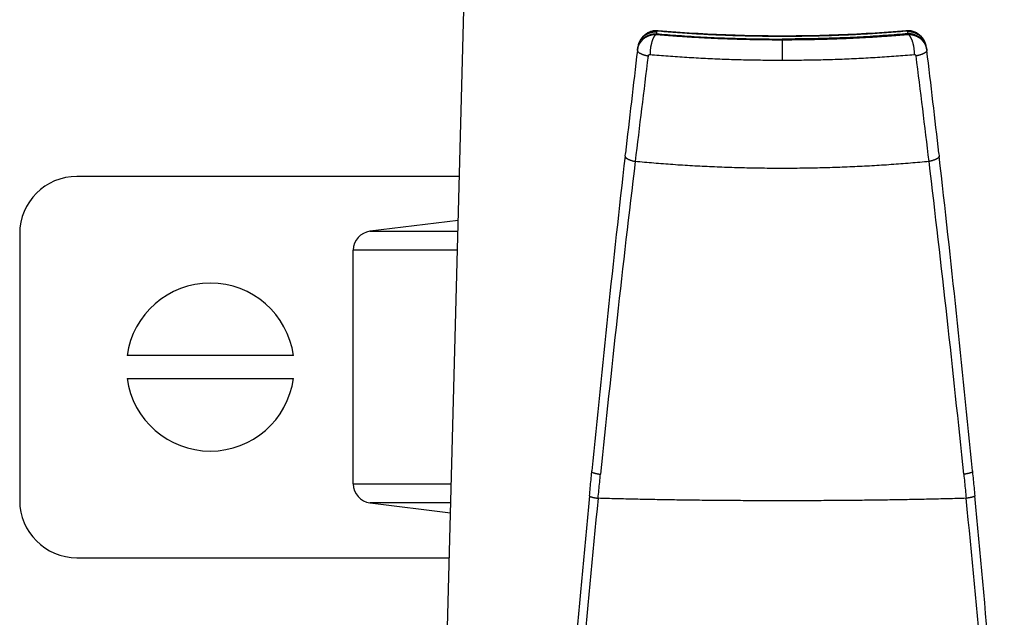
# Model space of a CAD drawing. Header units: millimetres. Extents: x 117 to 1320, y -43 to 1845.
# Tile 62 of 106: x 227 to 279, y 1274 to 1305. Entities that reach past the tile are written whole.
import ezdxf

# ---------------------------------------------------------------- set-up
doc = ezdxf.new("R2010")
doc.units = ezdxf.units.MM
doc.header["$LTSCALE"] = 65.395
doc.layers.get('0').update_dxf_attribs({"linetype": 'CONTINUOUS'})

msp = doc.modelspace()

# ---------------------------------------------------------------- linework, layer by layer
at = {"color": 7, "linetype": 'Continuous'}
for p, q in [((249.593, 1260.662), (250.928, 1311.633)), ((259.904, 1303.875), (259.891, 1303.772)), ((259.943, 1304.057), (259.931, 1304.014)), ((275.03, 1304.014), (275.018, 1304.057)), ((275.057, 1303.875), (275.069, 1303.772)), ((275.057, 1303.875), (275.069, 1303.772)), ((259.891, 1303.772), (259.889, 1303.749)), ((275.069, 1303.772), (275.072, 1303.749)), ((275.069, 1303.772), (275.072, 1303.749)), ((259.241, 1298.204), (259.257, 1298.346)), ((275.704, 1298.346), (275.72, 1298.204)), ((250.548, 1297.133), (230.48, 1297.133)), ((250.488, 1294.827), (245.859, 1294.259)), ((227.48, 1294.133), (227.48, 1280.133)), ((244.98, 1281), (244.98, 1293.266)), ((241.844, 1287.733), (233.116, 1287.733)), ((233.116, 1286.533), (241.844, 1286.533)), ((257.495, 1281.64), (257.501, 1281.696)), ((277.46, 1281.696), (277.466, 1281.64)), ((245.859, 1280.008), (250.086, 1279.488)), ((230.48, 1277.133), (250.025, 1277.133))]:
    msp.add_line(p, q, dxfattribs=at)
at = {"color": 9, "linetype": 'Continuous'}
for p, q in [((260.872, 1304.624), (260.868, 1304.588)), ((260.896, 1304.726), (260.884, 1304.623)), ((260.905, 1304.758), (260.896, 1304.726)), ((267.48, 1304.342), (267.48, 1303.236)), ((274.056, 1304.758), (274.065, 1304.726)), ((274.065, 1304.726), (274.077, 1304.623)), ((274.089, 1304.624), (274.093, 1304.588)), ((259.943, 1304.058), (259.943, 1304.057)), ((275.018, 1304.057), (275.018, 1304.058)), ((245.859, 1294.259), (250.473, 1294.259)), ((250.447, 1293.266), (244.98, 1293.266)), ((244.98, 1281), (250.126, 1281)), ((250.1, 1280.008), (245.859, 1280.008))]:
    msp.add_line(p, q, dxfattribs=at)
at = {"color": 7, "linetype": 'Continuous'}
for points in [[(260.976, 1304.778), (260.947, 1304.78), (260.918, 1304.781), (260.889, 1304.781), (260.861, 1304.781), (260.832, 1304.779), (260.804, 1304.777), (260.775, 1304.774), (260.747, 1304.77), (260.718, 1304.765), (260.69, 1304.76), (260.662, 1304.754), (260.635, 1304.746), (260.607, 1304.739), (260.58, 1304.73), (260.553, 1304.72), (260.526, 1304.71), (260.5, 1304.699), (260.474, 1304.687), (260.448, 1304.675), (260.423, 1304.661), (260.398, 1304.647), (260.374, 1304.633), (260.35, 1304.617), (260.326, 1304.601), (260.303, 1304.585), (260.281, 1304.567), (260.259, 1304.549), (260.237, 1304.531), (260.216, 1304.512), (260.196, 1304.492), (260.176, 1304.471), (260.157, 1304.45), (260.138, 1304.429), (260.12, 1304.406), (260.103, 1304.384), (260.086, 1304.361), (260.07, 1304.337), (260.055, 1304.313), (260.04, 1304.289), (260.026, 1304.264), (260.013, 1304.239), (260.001, 1304.213), (259.989, 1304.187), (259.978, 1304.161), (259.968, 1304.134), (259.958, 1304.107), (259.95, 1304.08), (259.943, 1304.057)], [(273.763, 1304.759), (273.532, 1304.74), (273.3, 1304.721), (273.067, 1304.703), (272.832, 1304.686), (272.597, 1304.67), (272.361, 1304.654), (272.123, 1304.639), (271.884, 1304.625), (271.645, 1304.612), (271.404, 1304.599), (271.163, 1304.587), (270.921, 1304.576), (270.678, 1304.565), (270.435, 1304.556), (270.191, 1304.547), (269.946, 1304.539), (269.701, 1304.531), (269.456, 1304.525), (269.21, 1304.519), (268.964, 1304.514), (268.718, 1304.51), (268.471, 1304.506), (268.224, 1304.503), (267.976, 1304.501), (267.729, 1304.5), (267.481, 1304.5), (267.234, 1304.5), (266.986, 1304.501), (266.739, 1304.503), (266.492, 1304.506), (266.245, 1304.51), (265.998, 1304.514), (265.752, 1304.519), (265.507, 1304.525), (265.261, 1304.531), (265.016, 1304.539), (264.772, 1304.547), (264.528, 1304.556), (264.284, 1304.565), (264.041, 1304.576), (263.799, 1304.587), (263.558, 1304.599), (263.317, 1304.611), (263.078, 1304.625), (262.839, 1304.639), (262.602, 1304.654), (262.365, 1304.67), (262.13, 1304.686), (261.896, 1304.703), (261.663, 1304.721), (261.43, 1304.739), (261.2, 1304.759), (260.976, 1304.778)], [(275.018, 1304.057), (275.011, 1304.079), (275.003, 1304.106), (274.993, 1304.133), (274.983, 1304.16), (274.972, 1304.186), (274.961, 1304.212), (274.948, 1304.238), (274.935, 1304.263), (274.921, 1304.288), (274.907, 1304.312), (274.891, 1304.336), (274.875, 1304.36), (274.859, 1304.383), (274.842, 1304.405), (274.824, 1304.427), (274.805, 1304.449), (274.786, 1304.47), (274.766, 1304.491), (274.746, 1304.51), (274.725, 1304.53), (274.703, 1304.548), (274.681, 1304.566), (274.659, 1304.584), (274.636, 1304.6), (274.612, 1304.617), (274.588, 1304.632), (274.564, 1304.647), (274.539, 1304.661), (274.514, 1304.674), (274.488, 1304.687), (274.462, 1304.698), (274.436, 1304.709), (274.409, 1304.72), (274.382, 1304.729), (274.355, 1304.738), (274.328, 1304.746), (274.3, 1304.753), (274.272, 1304.76), (274.244, 1304.765), (274.216, 1304.77), (274.187, 1304.774), (274.159, 1304.777), (274.13, 1304.779), (274.102, 1304.781), (274.073, 1304.781), (274.044, 1304.781), (274.016, 1304.78), (273.987, 1304.778), (273.763, 1304.759)]]:
    msp.add_lwpolyline(points, dxfattribs=at)
at = {"color": 9, "linetype": 'Continuous'}
for centre, radius, start, end in [((273.987, 1304.664), 0.114, 94.774, 95.0714), ((260.849, 1303.806), 0.94, 162.878, 164.4542), ((260.85, 1303.806), 0.942, 162.5054, 162.8784), ((274.108, 1303.805), 0.944, 17.1003, 17.5332), ((274.109, 1303.805), 0.943, 15.5491, 17.1005), ((1174.461, 1188.857), 921.168, 172.853564, 173.200466), ((-637.878, 1189.055), 919.533, 6.799226, 7.146744), ((1159.047, 1189.842), 905.746, 173.146935, 174.191546), ((-624.079, 1189.843), 905.738, 5.808449, 6.853069), ((1184.474, 1188.163), 931.214, 174.324902, 175.43544), ((-650.888, 1188.034), 932.594, 4.566674, 5.6746)]:
    msp.add_arc(centre, radius, start, end, dxfattribs=at)
at = {"color": 7, "linetype": 'Continuous'}
for centre, radius, start, end in [((260.844, 1303.762), 0.947, 164.5529, 173.1648), ((274.116, 1303.762), 0.947, 6.8352, 15.4471), ((1234.261, 1187.084), 981.332, 173.172261, 173.48986), ((-699.301, 1187.084), 981.333, 6.51014, 6.827739), ((1234.432, 1187.066), 981.504, 173.498306, 174.467372), ((-699.471, 1187.066), 981.504, 5.532628, 6.501694), ((230.48, 1294.133), 3, 90, 180), ((245.98, 1293.266), 1, 97, 180), ((237.48, 1287.133), 4.405, 7.8285, 172.1715), ((237.48, 1287.133), 4.405, 187.8285, 352.1715), ((245.98, 1281), 1, 180, 263), ((230.48, 1280.133), 3, 180, 270), ((1233.765, 1187.128), 980.834, 174.544963, 175.599214), ((-699.11, 1187.1), 981.141, 4.402358, 5.454918)]:
    msp.add_arc(centre, radius, start, end, dxfattribs=at)
at = {"color": 9, "linetype": 'Continuous'}
for points, knots in [([(259.889, 1303.749), (259.891, 1303.768), (259.896, 1303.804), (259.908, 1303.859), (259.923, 1303.913), (259.941, 1303.965), (259.962, 1304.017), (259.986, 1304.067), (260.013, 1304.116), (260.043, 1304.163), (260.076, 1304.208), (260.111, 1304.252), (260.149, 1304.293), (260.19, 1304.332), (260.232, 1304.369), (260.277, 1304.403), (260.324, 1304.434), (260.373, 1304.463), (260.424, 1304.489), (260.476, 1304.513), (260.529, 1304.533), (260.584, 1304.55), (260.639, 1304.564), (260.696, 1304.575), (260.753, 1304.583), (260.81, 1304.588), (260.849, 1304.588), (260.868, 1304.588)], [0, 0, 0, 0, 0.055645, 0.111338, 0.167044, 0.222752, 0.278455, 0.334149, 0.389871, 0.445643, 0.501486, 0.557435, 0.613515, 0.669719, 0.726031, 0.782439, 0.838993, 0.895732, 0.952637, 1.009665, 1.066789, 1.124002, 1.181305, 1.238704, 1.296202, 1.353797, 1.41148, 1.41148, 1.41148, 1.41148]), ([(260.905, 1304.758), (260.885, 1304.758), (260.847, 1304.758), (260.789, 1304.754), (260.732, 1304.747), (260.675, 1304.737), (260.619, 1304.724), (260.564, 1304.707), (260.51, 1304.687), (260.457, 1304.664), (260.406, 1304.638), (260.357, 1304.61), (260.31, 1304.578), (260.264, 1304.544), (260.221, 1304.507), (260.18, 1304.468), (260.142, 1304.427), (260.106, 1304.383), (260.072, 1304.337), (260.042, 1304.29), (260.015, 1304.241), (259.99, 1304.19), (259.969, 1304.139), (259.957, 1304.105), (259.952, 1304.089)], [0, 0, 0, 0, 0.057945, 0.115801, 0.173556, 0.231213, 0.288778, 0.34626, 0.403661, 0.460973, 0.518176, 0.575237, 0.632139, 0.688922, 0.74563, 0.802259, 0.858801, 0.915258, 0.97165, 1.028006, 1.084341, 1.140667, 1.197014, 1.24856, 1.24856, 1.24856, 1.24856]), ([(260.868, 1304.588), (260.861, 1304.584), (260.848, 1304.574), (260.829, 1304.556), (260.81, 1304.536), (260.791, 1304.513), (260.772, 1304.487), (260.754, 1304.458), (260.737, 1304.427), (260.72, 1304.393), (260.703, 1304.357), (260.687, 1304.319), (260.672, 1304.279), (260.657, 1304.236), (260.643, 1304.192), (260.63, 1304.147), (260.618, 1304.099), (260.607, 1304.051), (260.597, 1304.001), (260.587, 1303.951), (260.579, 1303.899), (260.572, 1303.847), (260.565, 1303.794), (260.56, 1303.742), (260.556, 1303.689), (260.554, 1303.636), (260.552, 1303.584), (260.551, 1303.549), (260.551, 1303.531)], [0, 0, 0, 0, 0.024105, 0.050024, 0.077868, 0.107702, 0.139555, 0.173423, 0.20928, 0.247076, 0.286745, 0.328204, 0.371358, 0.4161, 0.462314, 0.509874, 0.558647, 0.608493, 0.659267, 0.710818, 0.762993, 0.815635, 0.868584, 0.921679, 0.974759, 1.027662, 1.080228, 1.132298, 1.132298, 1.132298, 1.132298]), ([(260.868, 1304.588), (260.964, 1304.58), (261.158, 1304.563), (261.45, 1304.54), (261.744, 1304.517), (262.039, 1304.495), (262.343, 1304.475), (262.666, 1304.454), (263.026, 1304.432), (263.431, 1304.41), (263.88, 1304.388), (264.363, 1304.368), (264.868, 1304.35), (265.386, 1304.334), (265.91, 1304.323), (266.437, 1304.314), (266.961, 1304.309), (267.308, 1304.308), (267.48, 1304.308)], [0, 0, 0, 0, 0.290349, 0.584327, 0.879518, 1.173876, 1.472583, 1.79116, 2.14632, 2.553146, 3.007821, 3.495863, 4.003507, 4.523266, 5.049994, 5.578558, 6.103821, 6.620656, 6.620656, 6.620656, 6.620656]), ([(260.905, 1304.758), (260.911, 1304.762), (260.924, 1304.768), (260.944, 1304.775), (260.964, 1304.778), (260.978, 1304.778), (260.984, 1304.777), (260.984, 1304.777)], [0, 0, 0, 0, 0.02222918, 0.04316448, 0.06317589, 0.08270019, 0.08311366, 0.08311366, 0.08311366, 0.08311366]), ([(274.056, 1304.758), (273.895, 1304.744), (273.572, 1304.716), (273.084, 1304.678), (272.59, 1304.643), (272.092, 1304.612), (271.589, 1304.584), (271.083, 1304.558), (270.574, 1304.537), (270.062, 1304.518), (269.548, 1304.503), (269.033, 1304.491), (268.516, 1304.483), (267.998, 1304.478), (267.48, 1304.476), (266.962, 1304.478), (266.444, 1304.483), (265.928, 1304.491), (265.412, 1304.503), (264.899, 1304.518), (264.387, 1304.537), (263.878, 1304.558), (263.372, 1304.584), (262.869, 1304.612), (262.371, 1304.644), (261.877, 1304.678), (261.389, 1304.716), (261.065, 1304.744), (260.905, 1304.758)], [0, 0, 0, 0, 0.483969, 0.973813, 1.468912, 1.96863, 2.472319, 2.979321, 3.48902, 4.001033, 4.515041, 5.030727, 5.547709, 6.065556, 6.583833, 7.102105, 7.61994, 8.136908, 8.652581, 9.166585, 9.678601, 10.188309, 10.69531, 11.198983, 11.698671, 12.193727, 12.683516, 13.167422, 13.167422, 13.167422, 13.167422]), ([(267.48, 1304.308), (267.653, 1304.308), (268, 1304.309), (268.524, 1304.314), (269.05, 1304.323), (269.575, 1304.334), (270.093, 1304.35), (270.598, 1304.368), (271.081, 1304.388), (271.53, 1304.41), (271.935, 1304.432), (272.294, 1304.454), (272.618, 1304.475), (272.921, 1304.495), (273.216, 1304.517), (273.51, 1304.54), (273.802, 1304.563), (273.997, 1304.58), (274.093, 1304.588)], [0, 0, 0, 0, 0.516817, 1.042052, 1.57058, 2.097271, 2.616996, 3.124612, 3.612636, 4.0673, 4.474117, 4.829261, 5.147825, 5.446537, 5.740933, 6.036197, 6.330253, 6.620655, 6.620655, 6.620655, 6.620655]), ([(274.056, 1304.758), (274.05, 1304.762), (274.037, 1304.768), (274.017, 1304.775), (273.997, 1304.778), (273.983, 1304.778), (273.977, 1304.778)], [0, 0, 0, 0, 0.0222294, 0.04316485, 0.06317637, 0.08252288, 0.08252288, 0.08252288, 0.08252288]), ([(275.008, 1304.089), (275.003, 1304.106), (274.991, 1304.14), (274.971, 1304.19), (274.946, 1304.241), (274.919, 1304.29), (274.888, 1304.338), (274.855, 1304.383), (274.819, 1304.427), (274.78, 1304.468), (274.74, 1304.508), (274.696, 1304.544), (274.651, 1304.578), (274.604, 1304.61), (274.554, 1304.638), (274.503, 1304.664), (274.451, 1304.687), (274.397, 1304.707), (274.342, 1304.724), (274.286, 1304.737), (274.229, 1304.747), (274.172, 1304.754), (274.114, 1304.758), (274.075, 1304.758), (274.056, 1304.758)], [0, 0, 0, 0, 0.051081, 0.10748, 0.163847, 0.220217, 0.276609, 0.333044, 0.389521, 0.446043, 0.502624, 0.559275, 0.616006, 0.672872, 0.729911, 0.787099, 0.844397, 0.901777, 0.959234, 1.016774, 1.074404, 1.132132, 1.189961, 1.247879, 1.247879, 1.247879, 1.247879]), ([(274.093, 1304.588), (274.112, 1304.588), (274.151, 1304.588), (274.208, 1304.583), (274.265, 1304.575), (274.321, 1304.564), (274.377, 1304.55), (274.432, 1304.533), (274.485, 1304.513), (274.537, 1304.49), (274.588, 1304.463), (274.636, 1304.435), (274.683, 1304.403), (274.728, 1304.369), (274.771, 1304.332), (274.811, 1304.293), (274.849, 1304.252), (274.885, 1304.209), (274.918, 1304.163), (274.948, 1304.116), (274.975, 1304.067), (274.999, 1304.017), (275.02, 1303.965), (275.038, 1303.913), (275.053, 1303.859), (275.065, 1303.804), (275.07, 1303.768), (275.072, 1303.749)], [0, 0, 0, 0, 0.057659, 0.115232, 0.172707, 0.230082, 0.287361, 0.344548, 0.401648, 0.458659, 0.515549, 0.572265, 0.628776, 0.685123, 0.741366, 0.797513, 0.853569, 0.909546, 0.965443, 1.021263, 1.07703, 1.132771, 1.188527, 1.244294, 1.300055, 1.355794, 1.41148, 1.41148, 1.41148, 1.41148]), ([(274.093, 1304.588), (274.1, 1304.584), (274.113, 1304.574), (274.132, 1304.556), (274.151, 1304.536), (274.17, 1304.513), (274.188, 1304.487), (274.206, 1304.458), (274.224, 1304.427), (274.241, 1304.393), (274.258, 1304.357), (274.274, 1304.319), (274.289, 1304.279), (274.304, 1304.236), (274.318, 1304.192), (274.331, 1304.147), (274.343, 1304.099), (274.354, 1304.051), (274.364, 1304.001), (274.374, 1303.951), (274.382, 1303.899), (274.389, 1303.847), (274.395, 1303.794), (274.4, 1303.742), (274.404, 1303.689), (274.407, 1303.636), (274.409, 1303.584), (274.409, 1303.549), (274.409, 1303.531)], [0, 0, 0, 0, 0.024104, 0.050022, 0.077865, 0.107698, 0.13955, 0.173417, 0.209273, 0.247068, 0.286735, 0.328193, 0.371346, 0.416088, 0.462301, 0.50986, 0.558632, 0.608477, 0.659251, 0.710802, 0.762976, 0.815618, 0.868566, 0.921661, 0.974741, 1.027644, 1.08021, 1.132279, 1.132279, 1.132279, 1.132279]), ([(259.889, 1303.749), (259.888, 1303.744), (259.888, 1303.734), (259.891, 1303.719), (259.898, 1303.703), (259.908, 1303.688), (259.922, 1303.672), (259.938, 1303.656), (259.958, 1303.64), (259.98, 1303.624), (260.006, 1303.608), (260.034, 1303.593), (260.066, 1303.577), (260.1, 1303.562), (260.136, 1303.547), (260.175, 1303.532), (260.216, 1303.518), (260.259, 1303.504), (260.304, 1303.491), (260.351, 1303.479), (260.4, 1303.466), (260.433, 1303.459), (260.45, 1303.455)], [0, 0, 0, 0, 0.0147151, 0.0301222, 0.046819, 0.0652615, 0.0857676, 0.1085427, 0.1337079, 0.1613217, 0.1913966, 0.2239094, 0.2588094, 0.2960234, 0.3354596, 0.3770102, 0.420554, 0.465958, 0.5130785, 0.5617631, 0.6118511, 0.6631749, 0.6631749, 0.6631749, 0.6631749]), ([(260.45, 1303.455), (260.45, 1303.458), (260.451, 1303.464), (260.453, 1303.473), (260.457, 1303.482), (260.461, 1303.49), (260.467, 1303.498), (260.473, 1303.505), (260.481, 1303.511), (260.489, 1303.517), (260.498, 1303.522), (260.508, 1303.526), (260.518, 1303.529), (260.529, 1303.531), (260.54, 1303.532), (260.548, 1303.532), (260.551, 1303.531)], [0, 0, 0, 0, 0.0089869, 0.0180949, 0.0273309, 0.0366998, 0.0462042, 0.0558455, 0.0656385, 0.0756415, 0.0859157, 0.0964832, 0.1073096, 0.1183495, 0.1295496, 0.1408501, 0.1408501, 0.1408501, 0.1408501]), ([(260.551, 1303.531), (260.709, 1303.517), (261.026, 1303.49), (261.505, 1303.453), (261.989, 1303.419), (262.476, 1303.387), (262.967, 1303.358), (263.461, 1303.333), (263.958, 1303.31), (264.456, 1303.29), (264.956, 1303.273), (265.458, 1303.26), (265.962, 1303.249), (266.467, 1303.242), (266.973, 1303.237), (267.311, 1303.236), (267.48, 1303.236)], [0, 0, 0, 0, 0.475011, 0.955349, 1.440321, 1.929238, 2.421401, 2.916188, 3.413205, 3.912103, 4.412641, 4.914742, 5.418347, 5.923393, 6.429806, 6.93751, 6.93751, 6.93751, 6.93751]), ([(267.48, 1303.236), (267.65, 1303.236), (267.988, 1303.237), (268.494, 1303.242), (268.999, 1303.249), (269.502, 1303.26), (270.004, 1303.273), (270.505, 1303.29), (271.003, 1303.31), (271.499, 1303.333), (271.993, 1303.358), (272.485, 1303.387), (272.972, 1303.419), (273.456, 1303.453), (273.934, 1303.49), (274.252, 1303.517), (274.409, 1303.531)], [0, 0, 0, 0, 0.507704, 1.014116, 1.51916, 2.022764, 2.524864, 3.025402, 3.5243, 4.021318, 4.516106, 5.00827, 5.497188, 5.98216, 6.462499, 6.93751, 6.93751, 6.93751, 6.93751]), ([(274.409, 1303.531), (274.413, 1303.532), (274.421, 1303.532), (274.432, 1303.531), (274.443, 1303.529), (274.453, 1303.526), (274.463, 1303.522), (274.472, 1303.517), (274.48, 1303.511), (274.487, 1303.505), (274.494, 1303.498), (274.499, 1303.49), (274.504, 1303.482), (274.507, 1303.473), (274.51, 1303.464), (274.511, 1303.458), (274.511, 1303.455)], [0, 0, 0, 0, 0.0113024, 0.0225061, 0.0335503, 0.0443808, 0.0549517, 0.0652281, 0.0752319, 0.0850237, 0.0946622, 0.1041626, 0.113527, 0.1227589, 0.1318638, 0.1408501, 0.1408501, 0.1408501, 0.1408501]), ([(275.072, 1303.749), (275.073, 1303.744), (275.073, 1303.734), (275.069, 1303.719), (275.063, 1303.703), (275.053, 1303.688), (275.039, 1303.672), (275.023, 1303.656), (275.003, 1303.64), (274.981, 1303.624), (274.955, 1303.608), (274.926, 1303.593), (274.895, 1303.577), (274.861, 1303.562), (274.825, 1303.547), (274.786, 1303.532), (274.745, 1303.518), (274.702, 1303.504), (274.656, 1303.491), (274.609, 1303.479), (274.561, 1303.466), (274.528, 1303.459), (274.511, 1303.455)], [0, 0, 0, 0, 0.0147167, 0.030126, 0.0468254, 0.0652709, 0.0857803, 0.1085589, 0.1337275, 0.1613447, 0.1914229, 0.2239388, 0.2588417, 0.2960584, 0.3354971, 0.37705, 0.4205958, 0.4660016, 0.5131238, 0.5618097, 0.611899, 0.6632239, 0.6632239, 0.6632239, 0.6632239]), ([(259.241, 1298.204), (259.24, 1298.2), (259.24, 1298.19), (259.243, 1298.175), (259.25, 1298.16), (259.259, 1298.145), (259.272, 1298.129), (259.287, 1298.114), (259.306, 1298.099), (259.327, 1298.083), (259.351, 1298.068), (259.378, 1298.053), (259.408, 1298.038), (259.44, 1298.023), (259.474, 1298.009), (259.511, 1297.994), (259.55, 1297.981), (259.591, 1297.967), (259.634, 1297.954), (259.679, 1297.942), (259.725, 1297.93), (259.756, 1297.923), (259.772, 1297.919)], [0, 0, 0, 0, 0.0143472, 0.0293223, 0.0454726, 0.0632226, 0.0828743, 0.1046278, 0.1286053, 0.1548708, 0.183445, 0.2143149, 0.2474418, 0.2827654, 0.3202082, 0.3596776, 0.4010684, 0.4442641, 0.4891385, 0.5355568, 0.5833767, 0.632449, 0.632449, 0.632449, 0.632449]), ([(275.72, 1298.204), (275.721, 1298.2), (275.721, 1298.19), (275.717, 1298.175), (275.711, 1298.16), (275.702, 1298.145), (275.689, 1298.129), (275.673, 1298.114), (275.655, 1298.099), (275.634, 1298.083), (275.609, 1298.068), (275.583, 1298.053), (275.553, 1298.038), (275.521, 1298.023), (275.486, 1298.009), (275.45, 1297.994), (275.411, 1297.981), (275.37, 1297.967), (275.327, 1297.954), (275.282, 1297.942), (275.236, 1297.93), (275.204, 1297.923), (275.188, 1297.919)], [0, 0, 0, 0, 0.014347, 0.0293219, 0.0454721, 0.063222, 0.0828736, 0.1046271, 0.1286045, 0.15487, 0.1834441, 0.2143141, 0.2474409, 0.2827646, 0.3202074, 0.3596768, 0.4010676, 0.4442633, 0.4891377, 0.535556, 0.5833759, 0.6324483, 0.6324483, 0.6324483, 0.6324483]), ([(275.188, 1297.919), (275.026, 1297.903), (274.7, 1297.872), (274.208, 1297.829), (273.71, 1297.789), (273.207, 1297.751), (272.7, 1297.717), (272.189, 1297.687), (271.674, 1297.659), (271.157, 1297.635), (270.637, 1297.613), (270.115, 1297.595), (269.591, 1297.581), (269.065, 1297.569), (268.538, 1297.561), (268.009, 1297.556), (267.48, 1297.554), (266.951, 1297.556), (266.423, 1297.561), (265.896, 1297.569), (265.37, 1297.581), (264.846, 1297.595), (264.324, 1297.613), (263.804, 1297.635), (263.287, 1297.659), (262.772, 1297.687), (262.261, 1297.717), (261.753, 1297.751), (261.251, 1297.789), (260.753, 1297.829), (260.261, 1297.872), (259.934, 1297.903), (259.772, 1297.919)], [0, 0, 0, 0, 0.488493, 0.982775, 1.482347, 1.986694, 2.495295, 3.007623, 3.523156, 4.041417, 4.561939, 5.084328, 5.608479, 6.134355, 6.661831, 7.190431, 7.719595, 8.248759, 8.77736, 9.304836, 9.830712, 10.354863, 10.877252, 11.397773, 11.916035, 12.431568, 12.943896, 13.452497, 13.956844, 14.456416, 14.950698, 15.439191, 15.439191, 15.439191, 15.439191]), ([(257.495, 1281.64), (257.495, 1281.638), (257.496, 1281.633), (257.501, 1281.627), (257.508, 1281.62), (257.519, 1281.613), (257.532, 1281.606), (257.549, 1281.599), (257.568, 1281.592), (257.591, 1281.584), (257.616, 1281.576), (257.644, 1281.569), (257.674, 1281.561), (257.708, 1281.553), (257.743, 1281.545), (257.781, 1281.537), (257.821, 1281.529), (257.863, 1281.522), (257.907, 1281.514), (257.936, 1281.509), (257.952, 1281.507)], [0, 0, 0, 0, 0.0062204, 0.013871, 0.0237669, 0.03627, 0.0515314, 0.0696034, 0.0904855, 0.1141448, 0.140526, 0.169556, 0.2011476, 0.2352009, 0.2716051, 0.3102395, 0.3509742, 0.393671, 0.4381839, 0.4843601, 0.4843601, 0.4843601, 0.4843601]), ([(277.466, 1281.64), (277.466, 1281.638), (277.465, 1281.633), (277.46, 1281.627), (277.453, 1281.62), (277.442, 1281.613), (277.429, 1281.606), (277.412, 1281.599), (277.392, 1281.592), (277.37, 1281.584), (277.345, 1281.576), (277.317, 1281.569), (277.286, 1281.561), (277.253, 1281.553), (277.218, 1281.545), (277.18, 1281.537), (277.14, 1281.529), (277.098, 1281.522), (277.054, 1281.514), (277.024, 1281.509), (277.009, 1281.507)], [0, 0, 0, 0, 0.0062204, 0.013871, 0.0237669, 0.03627, 0.0515314, 0.0696034, 0.0904855, 0.1141449, 0.140526, 0.1695561, 0.2011476, 0.2352009, 0.2716051, 0.3102396, 0.3509743, 0.393671, 0.4381839, 0.4843601, 0.4843601, 0.4843601, 0.4843601]), ([(257.824, 1280.248), (257.838, 1280.388), (257.867, 1280.667), (257.909, 1281.087), (257.937, 1281.367), (257.952, 1281.507)], [0, 0, 0, 0, 0.421489, 0.843264, 1.265315, 1.265315, 1.265315, 1.265315]), ([(277.009, 1281.507), (277.023, 1281.367), (277.052, 1281.087), (277.094, 1280.667), (277.122, 1280.388), (277.136, 1280.248)], [0, 0, 0, 0, 0.422051, 0.843826, 1.265315, 1.265315, 1.265315, 1.265315]), ([(257.373, 1280.37), (257.373, 1280.368), (257.374, 1280.364), (257.379, 1280.358), (257.386, 1280.352), (257.397, 1280.346), (257.41, 1280.34), (257.426, 1280.333), (257.446, 1280.326), (257.468, 1280.32), (257.493, 1280.313), (257.52, 1280.305), (257.55, 1280.298), (257.583, 1280.291), (257.618, 1280.284), (257.656, 1280.276), (257.695, 1280.269), (257.737, 1280.262), (257.78, 1280.255), (257.809, 1280.25), (257.824, 1280.248)], [0, 0, 0, 0, 0.0055493, 0.0126278, 0.0220331, 0.0340883, 0.0489179, 0.0665585, 0.0870007, 0.1102067, 0.1361182, 0.1646615, 0.1957493, 0.229283, 0.2651534, 0.3032419, 0.3434212, 0.385556, 0.4295036, 0.4751146, 0.4751146, 0.4751146, 0.4751146]), ([(277.136, 1280.248), (276.977, 1280.243), (276.655, 1280.234), (276.169, 1280.221), (275.677, 1280.209), (275.178, 1280.198), (274.675, 1280.188), (274.165, 1280.178), (273.65, 1280.169), (273.13, 1280.16), (272.605, 1280.153), (272.075, 1280.146), (271.542, 1280.14), (271.007, 1280.135), (270.469, 1280.13), (269.93, 1280.126), (269.388, 1280.123), (268.845, 1280.121), (268.3, 1280.119), (267.754, 1280.119), (267.207, 1280.119), (266.661, 1280.119), (266.116, 1280.121), (265.573, 1280.123), (265.031, 1280.126), (264.491, 1280.13), (263.954, 1280.135), (263.418, 1280.14), (262.886, 1280.146), (262.356, 1280.153), (261.831, 1280.16), (261.311, 1280.169), (260.796, 1280.178), (260.286, 1280.188), (259.782, 1280.198), (259.284, 1280.209), (258.792, 1280.221), (258.306, 1280.234), (257.984, 1280.243), (257.824, 1280.248)], [0, 0, 0, 0, 0.479692, 0.965852, 1.458234, 1.956602, 2.460732, 2.970413, 3.485512, 4.005954, 4.531485, 5.06123, 5.594187, 6.129673, 6.667408, 7.207156, 7.748822, 8.292367, 8.837592, 9.383868, 9.930494, 10.47677, 11.021994, 11.56554, 12.107206, 12.646953, 13.184688, 13.720175, 14.253132, 14.782877, 15.308407, 15.828849, 16.343948, 16.853629, 17.35776, 17.856128, 18.34851, 18.83467, 19.314362, 19.314362, 19.314362, 19.314362]), ([(277.588, 1280.37), (277.588, 1280.368), (277.587, 1280.364), (277.582, 1280.358), (277.575, 1280.352), (277.564, 1280.346), (277.551, 1280.34), (277.534, 1280.333), (277.515, 1280.326), (277.493, 1280.32), (277.468, 1280.313), (277.44, 1280.305), (277.41, 1280.298), (277.378, 1280.291), (277.342, 1280.284), (277.305, 1280.276), (277.266, 1280.269), (277.224, 1280.262), (277.181, 1280.255), (277.151, 1280.25), (277.136, 1280.248)], [0, 0, 0, 0, 0.0055493, 0.0126277, 0.022033, 0.0340881, 0.0489175, 0.0665581, 0.0870002, 0.1102061, 0.1361175, 0.1646607, 0.1957484, 0.229282, 0.2651524, 0.3032408, 0.3434201, 0.3855549, 0.4295025, 0.4751134, 0.4751134, 0.4751134, 0.4751134])]:
    msp.add_open_spline(points, degree=3, knots=knots, dxfattribs=at)
at = {"color": 7, "linetype": 'Continuous'}
for points, knots in [([(259.891, 1303.772), (259.894, 1303.791), (259.899, 1303.828), (259.911, 1303.883), (259.926, 1303.938), (259.944, 1303.991), (259.966, 1304.044), (259.99, 1304.095), (260.018, 1304.144), (260.049, 1304.192), (260.082, 1304.239), (260.118, 1304.283), (260.157, 1304.325), (260.198, 1304.364), (260.242, 1304.402), (260.287, 1304.436), (260.335, 1304.469), (260.385, 1304.498), (260.436, 1304.524), (260.489, 1304.548), (260.543, 1304.568), (260.598, 1304.586), (260.655, 1304.6), (260.712, 1304.611), (260.769, 1304.618), (260.826, 1304.623), (260.864, 1304.623), (260.884, 1304.623)], [0, 0, 0, 0, 0.056513, 0.113038, 0.169586, 0.226169, 0.282798, 0.339483, 0.396231, 0.453054, 0.509968, 0.56698, 0.624094, 0.681312, 0.73863, 0.796047, 0.853557, 0.911168, 0.968895, 1.026713, 1.084545, 1.142444, 1.200664, 1.259049, 1.316629, 1.372372, 1.431154, 1.431154, 1.431154, 1.431154]), ([(259.931, 1304.014), (259.934, 1304.023), (259.941, 1304.05), (259.957, 1304.095), (259.978, 1304.147), (260.003, 1304.198), (260.03, 1304.248), (260.061, 1304.296), (260.094, 1304.342), (260.13, 1304.386), (260.169, 1304.428), (260.21, 1304.468), (260.254, 1304.505), (260.299, 1304.54), (260.347, 1304.572), (260.396, 1304.601), (260.448, 1304.628), (260.5, 1304.651), (260.554, 1304.672), (260.61, 1304.689), (260.666, 1304.703), (260.723, 1304.714), (260.78, 1304.721), (260.838, 1304.726), (260.877, 1304.727), (260.896, 1304.726)], [0, 0, 0, 0, 0.027465, 0.0841, 0.140813, 0.197585, 0.254395, 0.311248, 0.36816, 0.425145, 0.482212, 0.539366, 0.59661, 0.653943, 0.711361, 0.768858, 0.826429, 0.884072, 0.941784, 0.999561, 1.057403, 1.115309, 1.173274, 1.231297, 1.289372, 1.289372, 1.289372, 1.289372]), ([(260.884, 1304.623), (260.93, 1304.619), (261.368, 1304.581), (262.254, 1304.512), (263.584, 1304.433), (265.04, 1304.374), (266.354, 1304.347), (267.176, 1304.342), (267.48, 1304.342)], [0, 0, 0, 0, 0.140652, 1.319102, 2.663921, 4.1367, 5.693018, 6.604716, 6.604716, 6.604716, 6.604716]), ([(274.077, 1304.623), (274.03, 1304.619), (273.592, 1304.581), (272.707, 1304.512), (271.377, 1304.433), (269.92, 1304.374), (268.607, 1304.347), (267.784, 1304.342), (267.48, 1304.342)], [0, 0, 0, 0, 0.140652, 1.319102, 2.663921, 4.1367, 5.693018, 6.604716, 6.604716, 6.604716, 6.604716]), ([(275.03, 1304.014), (275.027, 1304.023), (275.019, 1304.05), (275.004, 1304.095), (274.983, 1304.147), (274.958, 1304.198), (274.931, 1304.248), (274.9, 1304.296), (274.867, 1304.342), (274.83, 1304.386), (274.792, 1304.428), (274.751, 1304.468), (274.707, 1304.505), (274.662, 1304.54), (274.614, 1304.572), (274.564, 1304.601), (274.513, 1304.628), (274.46, 1304.651), (274.406, 1304.672), (274.351, 1304.689), (274.295, 1304.703), (274.238, 1304.714), (274.181, 1304.721), (274.123, 1304.726), (274.084, 1304.727), (274.065, 1304.726)], [0, 0, 0, 0, 0.027465, 0.0841, 0.140813, 0.197585, 0.254395, 0.311248, 0.36816, 0.425145, 0.482212, 0.539366, 0.59661, 0.653943, 0.711361, 0.768858, 0.826429, 0.884072, 0.941784, 0.999561, 1.057403, 1.115309, 1.173274, 1.231297, 1.289372, 1.289372, 1.289372, 1.289372]), ([(275.069, 1303.772), (275.067, 1303.791), (275.062, 1303.828), (275.05, 1303.883), (275.035, 1303.938), (275.017, 1303.991), (274.995, 1304.044), (274.97, 1304.095), (274.943, 1304.144), (274.912, 1304.192), (274.879, 1304.239), (274.843, 1304.283), (274.804, 1304.325), (274.763, 1304.364), (274.719, 1304.402), (274.673, 1304.436), (274.626, 1304.469), (274.576, 1304.498), (274.525, 1304.524), (274.472, 1304.548), (274.418, 1304.568), (274.362, 1304.586), (274.306, 1304.6), (274.249, 1304.611), (274.192, 1304.618), (274.135, 1304.623), (274.097, 1304.623), (274.077, 1304.623)], [0, 0, 0, 0, 0.056513, 0.113038, 0.169586, 0.226169, 0.282798, 0.339483, 0.396231, 0.453054, 0.509968, 0.56698, 0.624094, 0.681312, 0.73863, 0.796047, 0.853557, 0.911168, 0.968895, 1.026713, 1.084545, 1.142444, 1.200664, 1.259049, 1.316629, 1.372372, 1.431154, 1.431154, 1.431154, 1.431154]), ([(257.373, 1280.37), (257.387, 1280.512), (257.414, 1280.795), (257.454, 1281.219), (257.482, 1281.5), (257.495, 1281.64)], [0, 0, 0, 0, 0.428097, 0.85334, 1.275856, 1.275856, 1.275856, 1.275856]), ([(277.466, 1281.64), (277.479, 1281.5), (277.506, 1281.219), (277.547, 1280.795), (277.574, 1280.512), (277.588, 1280.37)], [0, 0, 0, 0, 0.42252, 0.847764, 1.275856, 1.275856, 1.275856, 1.275856])]:
    msp.add_open_spline(points, degree=3, knots=knots, dxfattribs=at)

doc.saveas('drawing.dxf')
